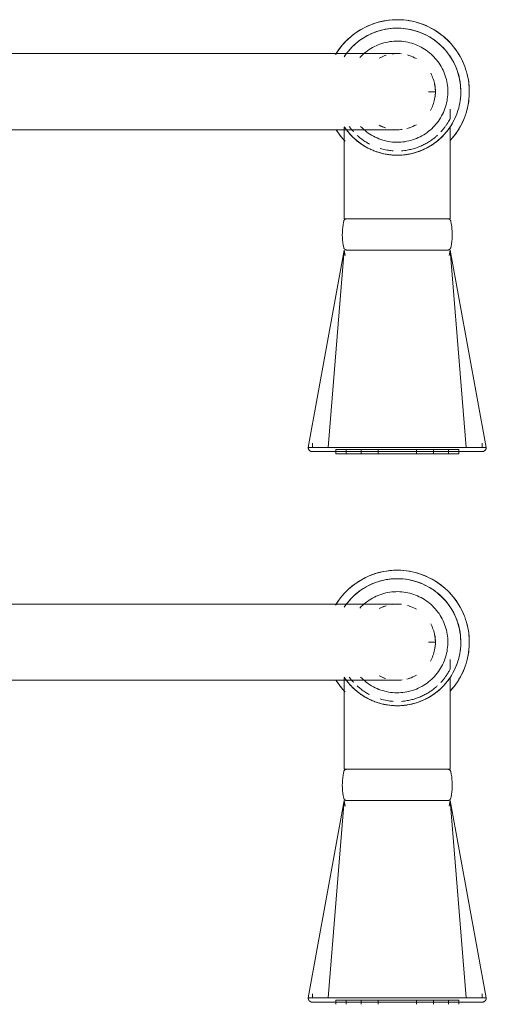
# Model space of a CAD drawing. Header units: millimetres. Extents: x -281 to 121694, y -16481 to 65128.
# Tile 228 of 256: x 17391 to 17501, y 48469 to 48701. Entities that reach past the tile are written whole.
import ezdxf

# ---------------------------------------------------------------- set-up
doc = ezdxf.new("R2010")
doc.units = ezdxf.units.MM
doc.layers.add('A--L74__VasteSanitaireVoorz', color=1, linetype='Continuous', lineweight=5)
doc.layers.add('A--L82__LosseGebruikersInvent', color=1, linetype='Continuous', lineweight=5)

# ---------------------------------------------------------------- blocks, each defined once
blk = doc.blocks.new('NLRS_82_FU_UN_spoekbak_gen_kad - spoelbak dxbxh 900x1200x957-V392-L_80_ 13')
at = {"layer": 'A--L74__VasteSanitaireVoorz'}
for p, q in [((37.39, -44.82), (84, -36.32)), ((84, -41.04), (84, -36.32)), ((167.39, -44.82), (214, -36.32)), ((214, -41.04), (214, -36.32)), ((84, -37.32), (83, -37.32)), ((214, -37.32), (213, -37.32)), ((37.39, -44.82), (84, -41.04)), ((84, -73.61), (84, -41.04)), ((167.39, -44.82), (214, -41.04)), ((214, -73.61), (214, -41.04)), ((85.5, -42.82), (84.5, -42.82)), ((84.5, -42.82), (84.5, -71.82)), ((84.5, -42.82), (84.5, -71.82)), ((85.5, -71.82), (85.5, -42.82)), ((85.5, -71.82), (85.5, -42.82)), ((215.5, -42.82), (214.5, -42.82)), ((214.5, -42.82), (214.5, -71.82)), ((214.5, -42.82), (214.5, -71.82)), ((6.3, -44.82), (4.1, -44.82)), ((30, -44.82), (8.29, -44.82)), ((30, -69.82), (30, -44.82)), ((38.71, -45.05), (37.39, -44.82)), ((37.39, -45.25), (37.39, -69.4)), ((85.5, -45.24), (84.5, -45.24)), ((84.5, -45.24), (84.5, -69.41)), ((84.5, -45.24), (84.5, -69.41)), ((84.5, -69.41), (84.5, -45.24)), ((84.5, -69.41), (84.5, -45.24)), ((85.5, -69.41), (85.5, -45.24)), ((85.5, -69.41), (85.5, -45.24)), ((85.5, -45.24), (85.5, -69.41)), ((85.5, -45.24), (85.5, -69.41)), ((136.3, -44.82), (134.1, -44.82)), ((160, -44.82), (138.29, -44.82)), ((160, -69.82), (160, -44.82)), ((168.71, -45.05), (167.39, -44.82)), ((167.39, -45.25), (167.39, -69.4)), ((215.5, -45.24), (214.5, -45.24)), ((214.5, -45.24), (214.5, -69.41)), ((214.5, -45.24), (214.5, -69.41)), ((214.5, -69.41), (214.5, -45.24)), ((214.5, -69.41), (214.5, -45.24)), ((0, -48.49), (0, -49.97)), ((85.5, -48.79), (84.5, -48.79)), ((84.5, -48.79), (84.5, -65.85)), ((84.5, -48.79), (84.5, -65.85)), ((84.5, -65.85), (84.5, -48.79)), ((84.5, -65.85), (84.5, -48.79)), ((85.5, -65.85), (85.5, -48.79)), ((85.5, -65.85), (85.5, -48.79)), ((85.5, -48.79), (85.5, -65.85)), ((85.5, -48.79), (85.5, -65.85)), ((130, -48.49), (130, -49.97)), ((215.5, -48.79), (214.5, -48.79)), ((214.5, -48.79), (214.5, -65.85)), ((214.5, -48.79), (214.5, -65.85)), ((214.5, -65.85), (214.5, -48.79)), ((214.5, -65.85), (214.5, -48.79)), ((85.5, -52.79), (84.5, -52.79)), ((84.5, -52.79), (84.5, -61.86)), ((84.5, -52.79), (84.5, -61.86)), ((84.5, -61.86), (84.5, -52.79)), ((84.5, -61.86), (84.5, -52.79)), ((85.5, -61.86), (85.5, -52.79)), ((85.5, -61.86), (85.5, -52.79)), ((85.5, -52.79), (85.5, -61.86)), ((85.5, -52.79), (85.5, -61.86)), ((215.5, -52.79), (214.5, -52.79)), ((214.5, -52.79), (214.5, -61.86)), ((214.5, -52.79), (214.5, -61.86)), ((214.5, -61.86), (214.5, -52.79)), ((214.5, -61.86), (214.5, -52.79)), ((84, -59.18), (84, -55.47)), ((214, -59.18), (214, -55.47)), ((84.5, -61.86), (85.5, -61.86)), ((214.5, -61.86), (215.5, -61.86)), ((84.5, -65.85), (85.5, -65.85)), ((214.5, -65.85), (215.5, -65.85)), ((37.39, -69.82), (38.71, -69.6)), ((84.5, -69.41), (85.5, -69.41)), ((167.39, -69.82), (168.71, -69.6)), ((214.5, -69.41), (215.5, -69.41)), ((8.39, -69.82), (30, -69.82)), ((37.39, -69.82), (84, -78.33)), ((37.39, -69.82), (84, -73.61)), ((84.5, -71.82), (85.5, -71.82)), ((138.39, -69.82), (160, -69.82)), ((167.39, -69.82), (214, -78.33)), ((167.39, -69.82), (214, -73.61)), ((214.5, -71.82), (215.5, -71.82)), ((84, -78.33), (84, -73.61)), ((214, -78.33), (214, -73.61)), ((83, -77.33), (84, -77.33)), ((213, -77.33), (214, -77.33)), ((-9, -87.32), (-9, -177.32)), ((9, -177.32), (9, -87.32)), ((121, -87.32), (121, -177.32)), ((139, -177.32), (139, -87.32))]:
    blk.add_line(p, q, dxfattribs=at)
at = {"layer": 'A--L74__VasteSanitaireVoorz', "flags": 128}
for points in [[(84, -36.32), (84.04, -36.32), (84.08, -36.32), (84.12, -36.33), (84.16, -36.33), (84.2, -36.34), (84.24, -36.35), (84.28, -36.36), (84.31, -36.37), (84.35, -36.38), (84.39, -36.4), (84.43, -36.41), (84.46, -36.43), (84.5, -36.45), (84.53, -36.47), (84.56, -36.49), (84.6, -36.52), (84.63, -36.54), (84.66, -36.57), (84.69, -36.59), (84.72, -36.62), (84.74, -36.65), (84.77, -36.68), (84.8, -36.71), (84.82, -36.75), (84.84, -36.78), (84.86, -36.81), (84.88, -36.85), (84.9, -36.88), (84.92, -36.92), (84.93, -36.96), (84.95, -36.99), (84.96, -37.03), (84.97, -37.07), (84.98, -37.11), (84.99, -37.15), (84.99, -37.19), (85, -37.23), (85, -37.27), (85, -37.31), (85, -37.32)], [(214, -36.32), (214.04, -36.32), (214.08, -36.32), (214.12, -36.33), (214.16, -36.33), (214.2, -36.34), (214.24, -36.35), (214.28, -36.36), (214.31, -36.37), (214.35, -36.38), (214.39, -36.4), (214.43, -36.41), (214.46, -36.43), (214.5, -36.45), (214.53, -36.47), (214.56, -36.49), (214.6, -36.52), (214.63, -36.54), (214.66, -36.57), (214.69, -36.59), (214.72, -36.62), (214.74, -36.65), (214.77, -36.68), (214.8, -36.71), (214.82, -36.75), (214.84, -36.78), (214.86, -36.81), (214.88, -36.85), (214.9, -36.88), (214.92, -36.92), (214.93, -36.96), (214.95, -36.99), (214.96, -37.03), (214.97, -37.07), (214.98, -37.11), (214.99, -37.15), (214.99, -37.19), (215, -37.23), (215, -37.27), (215, -37.31), (215, -37.32)], [(85, -37.32), (85, -37.32), (85, -37.34), (85, -37.36), (85, -37.4), (85, -37.43)], [(85, -41.36), (85, -41.14), (85, -40.92), (85, -40.7), (85, -40.49), (85, -40.28), (85, -40.07), (85, -39.87), (85, -39.68), (85, -39.49), (85, -39.31), (85, -39.13), (85, -38.97), (85, -38.8), (85, -38.65), (85, -38.5), (85, -38.36), (85, -38.23), (85, -38.11), (85, -37.99), (85, -37.89), (85, -37.79), (85, -37.7), (85, -37.62), (85, -37.55), (85, -37.49), (85, -37.44), (85, -37.39), (85, -37.36), (85, -37.34), (85, -37.32), (85, -37.32)], [(85, -37.43), (85, -37.84), (85, -38.33), (85, -38.89), (85, -39.53), (85, -40.24), (85, -41.03), (85, -41.88), (85, -42.81), (85, -43.8), (85, -44.86), (85, -45.99), (85, -47.18), (85, -48.43), (85, -49.74), (85, -51.11), (85, -52.53), (85, -53.39)], [(215, -37.32), (215, -37.32), (215, -37.34), (215, -37.36), (215, -37.4), (215, -37.43)], [(215, -41.36), (215, -41.14), (215, -40.92), (215, -40.7), (215, -40.49), (215, -40.28), (215, -40.07), (215, -39.87), (215, -39.68), (215, -39.49), (215, -39.31), (215, -39.13), (215, -38.97), (215, -38.8), (215, -38.65), (215, -38.5), (215, -38.36), (215, -38.23), (215, -38.11), (215, -37.99), (215, -37.89), (215, -37.79), (215, -37.7), (215, -37.62), (215, -37.55), (215, -37.49), (215, -37.44), (215, -37.39), (215, -37.36), (215, -37.34), (215, -37.32), (215, -37.32)], [(215, -37.43), (215, -37.84), (215, -38.33), (215, -38.89), (215, -39.53), (215, -40.24), (215, -41.03), (215, -41.88), (215, -42.81), (215, -43.8), (215, -44.86), (215, -45.99), (215, -47.18), (215, -48.43), (215, -49.74), (215, -51.11), (215, -52.53), (215, -53.39)], [(0, -40.32), (-0.68, -40.34), (-1.36, -40.38), (-2.04, -40.45), (-2.71, -40.54), (-3.38, -40.66), (-4.04, -40.81), (-4.7, -40.99), (-5.35, -41.19), (-5.99, -41.41), (-6.62, -41.67), (-7.24, -41.94), (-7.85, -42.25), (-8.45, -42.57), (-9.03, -42.92), (-9.6, -43.29), (-10.15, -43.69), (-10.69, -44.11), (-11.21, -44.54), (-11.71, -45), (-12.2, -45.48), (-12.66, -45.98), (-13.1, -46.49), (-13.53, -47.03), (-13.93, -47.57), (-14.31, -48.14), (-14.66, -48.72), (-14.99, -49.31), (-15.3, -49.92), (-15.59, -50.54), (-15.84, -51.16), (-16.08, -51.8), (-16.29, -52.45), (-16.47, -53.11), (-16.62, -53.77), (-16.75, -54.43), (-16.85, -55.11), (-16.93, -55.78), (-16.98, -56.46), (-17, -57.14), (-16.99, -57.82), (-16.96, -58.5), (-16.9, -59.18), (-16.81, -59.85), (-16.7, -60.52), (-16.56, -61.19), (-16.39, -61.85), (-16.19, -62.5), (-15.97, -63.14), (-15.73, -63.77), (-15.46, -64.4), (-15.16, -65.01), (-14.84, -65.61), (-14.5, -66.2), (-14.13, -66.77), (-13.74, -67.33), (-13.33, -67.87), (-12.9, -68.39), (-12.45, -68.9), (-11.97, -69.39), (-11.48, -69.86), (-10.97, -70.31), (-10.44, -70.74), (-9.9, -71.14), (-9.34, -71.53), (-8.76, -71.89)], [(11.48, -44.79), (10.97, -44.34), (10.44, -43.91), (9.9, -43.5), (9.34, -43.12), (8.76, -42.76), (8.17, -42.42), (7.57, -42.1), (6.96, -41.81), (6.33, -41.55), (5.69, -41.31), (5.05, -41.09), (4.4, -40.9), (3.74, -40.74), (3.07, -40.6), (2.4, -40.49), (1.72, -40.41), (1.05, -40.36), (0.37, -40.33), (0, -40.32)], [(85, -73.28), (85, -71.42), (85, -69.53), (85, -67.62), (85, -65.7), (85, -63.76), (85, -61.81), (85, -59.86), (85, -57.9), (85, -55.94), (85, -53.98), (85, -52.03), (85, -50.09), (85, -48.15), (85, -46.24), (85, -44.34), (85, -42.46), (85, -41.36)], [(130, -40.32), (129.32, -40.34), (128.64, -40.38), (127.96, -40.45), (127.29, -40.54), (126.62, -40.66), (125.96, -40.81), (125.3, -40.99), (124.65, -41.19), (124.01, -41.41), (123.38, -41.67), (122.76, -41.94), (122.15, -42.25), (121.55, -42.57), (120.97, -42.92), (120.4, -43.29), (119.85, -43.69), (119.31, -44.11), (118.79, -44.54), (118.29, -45), (117.8, -45.48), (117.34, -45.98), (116.9, -46.49), (116.47, -47.03), (116.07, -47.57), (115.69, -48.14), (115.34, -48.72), (115.01, -49.31), (114.7, -49.92), (114.41, -50.54), (114.16, -51.16), (113.92, -51.8), (113.71, -52.45), (113.53, -53.11), (113.38, -53.77), (113.25, -54.43), (113.15, -55.11), (113.07, -55.78), (113.02, -56.46), (113, -57.14), (113.01, -57.82), (113.04, -58.5), (113.1, -59.18), (113.19, -59.85), (113.3, -60.52), (113.44, -61.19), (113.61, -61.85), (113.81, -62.5), (114.03, -63.14), (114.27, -63.77), (114.54, -64.4), (114.84, -65.01), (115.16, -65.61), (115.5, -66.2), (115.87, -66.77), (116.26, -67.33), (116.67, -67.87), (117.1, -68.39), (117.55, -68.9), (118.03, -69.39), (118.52, -69.86), (119.03, -70.31), (119.56, -70.74), (120.1, -71.14), (120.66, -71.53), (121.24, -71.89)], [(141.48, -44.79), (140.97, -44.34), (140.44, -43.91), (139.9, -43.5), (139.34, -43.12), (138.76, -42.76), (138.17, -42.42), (137.57, -42.1), (136.96, -41.81), (136.33, -41.55), (135.69, -41.31), (135.05, -41.09), (134.4, -40.9), (133.74, -40.74), (133.07, -40.6), (132.4, -40.49), (131.72, -40.41), (131.05, -40.36), (130.37, -40.33), (130, -40.32)], [(215, -73.28), (215, -71.42), (215, -69.53), (215, -67.62), (215, -65.7), (215, -63.76), (215, -61.81), (215, -59.86), (215, -57.9), (215, -55.94), (215, -53.98), (215, -52.03), (215, -50.09), (215, -48.15), (215, -46.24), (215, -44.34), (215, -42.46), (215, -41.36)], [(0, -42.32), (-0.6, -42.34), (-1.2, -42.37), (-1.8, -42.43), (-2.39, -42.52), (-2.98, -42.62), (-3.57, -42.75), (-4.15, -42.91), (-4.72, -43.09), (-5.28, -43.29), (-5.84, -43.51), (-6.39, -43.75), (-6.93, -44.02), (-7.45, -44.31), (-7.97, -44.62), (-8.47, -44.94), (-8.96, -45.29), (-9.43, -45.66), (-9.89, -46.05), (-10.33, -46.45), (-10.76, -46.87), (-11.17, -47.31), (-11.56, -47.77), (-11.93, -48.24), (-12.29, -48.72), (-12.62, -49.22), (-12.94, -49.73), (-13.23, -50.25), (-13.5, -50.79), (-13.75, -51.33), (-13.98, -51.89), (-14.19, -52.45), (-14.37, -53.02), (-14.53, -53.6), (-14.67, -54.19), (-14.78, -54.77), (-14.87, -55.37), (-14.94, -55.96), (-14.98, -56.56), (-15, -57.16), (-14.99, -57.76), (-14.96, -58.36), (-14.91, -58.96), (-14.83, -59.55), (-14.73, -60.15), (-14.61, -60.73), (-14.46, -61.31), (-14.29, -61.89), (-14.09, -62.46), (-13.88, -63.02), (-13.64, -63.57), (-13.38, -64.11), (-13.1, -64.64), (-12.79, -65.15), (-12.47, -65.66), (-12.13, -66.15), (-11.76, -66.63), (-11.38, -67.09), (-10.98, -67.54), (-10.57, -67.97), (-10.13, -68.38), (-9.68, -68.78), (-9.22, -69.16), (-8.73, -69.52), (-8.24, -69.86)], [(8.47, -69.7), (8.96, -69.36), (9.43, -68.99), (9.89, -68.6), (10.33, -68.2), (10.76, -67.77), (11.17, -67.34), (11.56, -66.88), (11.93, -66.41), (12.29, -65.93), (12.62, -65.43), (12.94, -64.92), (13.23, -64.39), (13.5, -63.86), (13.75, -63.31), (13.98, -62.76), (14.19, -62.2), (14.37, -61.62), (14.53, -61.05), (14.67, -60.46), (14.78, -59.87), (14.87, -59.28), (14.94, -58.68), (14.98, -58.09), (15, -57.49), (14.99, -56.89), (14.96, -56.29), (14.91, -55.69), (14.83, -55.09), (14.73, -54.5), (14.61, -53.92), (14.46, -53.33), (14.29, -52.76), (14.09, -52.19), (13.88, -51.63), (13.64, -51.08), (13.38, -50.54), (13.1, -50.01), (12.79, -49.49), (12.47, -48.99), (12.13, -48.5), (11.76, -48.02), (11.38, -47.56), (10.98, -47.11), (10.57, -46.68), (10.13, -46.26), (9.68, -45.87), (9.22, -45.49), (8.73, -45.13), (8.24, -44.79), (7.73, -44.47), (7.21, -44.17), (6.68, -43.89), (6.14, -43.64), (5.59, -43.4), (5.02, -43.19), (4.46, -43), (3.88, -42.83), (3.3, -42.69), (2.71, -42.57), (2.12, -42.47), (1.52, -42.4), (0.92, -42.35), (0.32, -42.33), (0, -42.32)], [(130, -42.32), (129.4, -42.34), (128.8, -42.37), (128.2, -42.43), (127.61, -42.52), (127.02, -42.62), (126.43, -42.75), (125.85, -42.91), (125.28, -43.09), (124.72, -43.29), (124.16, -43.51), (123.61, -43.75), (123.07, -44.02), (122.55, -44.31), (122.03, -44.62), (121.53, -44.94), (121.04, -45.29), (120.57, -45.66), (120.11, -46.05), (119.67, -46.45), (119.24, -46.87), (118.83, -47.31), (118.44, -47.77), (118.07, -48.24), (117.71, -48.72), (117.38, -49.22), (117.06, -49.73), (116.77, -50.25), (116.5, -50.79), (116.25, -51.33), (116.02, -51.89), (115.81, -52.45), (115.63, -53.02), (115.47, -53.6), (115.33, -54.19), (115.22, -54.77), (115.13, -55.37), (115.06, -55.96), (115.02, -56.56), (115, -57.16), (115.01, -57.76), (115.04, -58.36), (115.09, -58.96), (115.17, -59.55), (115.27, -60.15), (115.39, -60.73), (115.54, -61.31), (115.71, -61.89), (115.91, -62.46), (116.12, -63.02), (116.36, -63.57), (116.62, -64.11), (116.9, -64.64), (117.21, -65.15), (117.53, -65.66), (117.87, -66.15), (118.24, -66.63), (118.62, -67.09), (119.02, -67.54), (119.43, -67.97), (119.87, -68.38), (120.32, -68.78), (120.78, -69.16), (121.27, -69.52), (121.76, -69.86)], [(138.47, -69.7), (138.96, -69.36), (139.43, -68.99), (139.89, -68.6), (140.33, -68.2), (140.76, -67.77), (141.17, -67.34), (141.56, -66.88), (141.93, -66.41), (142.29, -65.93), (142.62, -65.43), (142.94, -64.92), (143.23, -64.39), (143.5, -63.86), (143.75, -63.31), (143.98, -62.76), (144.19, -62.2), (144.37, -61.62), (144.53, -61.05), (144.67, -60.46), (144.78, -59.87), (144.87, -59.28), (144.94, -58.68), (144.98, -58.09), (145, -57.49), (144.99, -56.89), (144.96, -56.29), (144.91, -55.69), (144.83, -55.09), (144.73, -54.5), (144.61, -53.92), (144.46, -53.33), (144.29, -52.76), (144.09, -52.19), (143.88, -51.63), (143.64, -51.08), (143.38, -50.54), (143.1, -50.01), (142.79, -49.49), (142.47, -48.99), (142.13, -48.5), (141.76, -48.02), (141.38, -47.56), (140.98, -47.11), (140.57, -46.68), (140.13, -46.26), (139.68, -45.87), (139.22, -45.49), (138.73, -45.13), (138.24, -44.79), (137.73, -44.47), (137.21, -44.17), (136.68, -43.89), (136.14, -43.64), (135.59, -43.4), (135.02, -43.19), (134.46, -43), (133.88, -42.83), (133.3, -42.69), (132.71, -42.57), (132.12, -42.47), (131.52, -42.4), (130.92, -42.35), (130.32, -42.33), (130, -42.32)], [(0, -45.39), (-0.48, -45.4), (-0.95, -45.42), (-1.43, -45.47), (-1.9, -45.54), (-2.37, -45.62), (-2.84, -45.73), (-3.3, -45.85), (-3.76, -45.99), (-4.21, -46.15), (-4.65, -46.33), (-5.08, -46.52), (-5.51, -46.74), (-5.93, -46.96), (-6.34, -47.21), (-6.74, -47.47), (-7.13, -47.75), (-7.51, -48.04), (-7.87, -48.35), (-8.22, -48.67), (-8.56, -49.01), (-8.89, -49.36), (-9.2, -49.72), (-9.5, -50.09), (-9.78, -50.48), (-10.05, -50.87), (-10.3, -51.28), (-10.53, -51.7), (-10.75, -52.12), (-10.94, -52.56), (-11.13, -53), (-11.29, -53.45), (-11.44, -53.9), (-11.56, -54.36), (-11.67, -54.83), (-11.76, -55.29), (-11.84, -55.77), (-11.89, -56.24), (-11.92, -56.72), (-11.94, -57.2), (-11.93, -57.67), (-11.91, -58.15), (-11.87, -58.63), (-11.81, -59.1), (-11.72, -59.57), (-11.63, -60.04), (-11.51, -60.5), (-11.37, -60.96), (-11.22, -61.41), (-11.05, -61.85), (-10.86, -62.29), (-10.65, -62.72), (-10.42, -63.14), (-10.18, -63.56), (-9.93, -63.96), (-9.65, -64.35), (-9.36, -64.73), (-9.06, -65.1), (-8.74, -65.45), (-8.41, -65.8), (-8.06, -66.13)], [(8.22, -65.98), (8.56, -65.64), (8.89, -65.29), (9.2, -64.93), (9.5, -64.56), (9.78, -64.17), (10.05, -63.77), (10.3, -63.37), (10.53, -62.95), (10.75, -62.53), (10.94, -62.09), (11.13, -61.65), (11.29, -61.2), (11.44, -60.75), (11.56, -60.29), (11.67, -59.82), (11.76, -59.35), (11.84, -58.88), (11.89, -58.41), (11.92, -57.93), (11.94, -57.45), (11.93, -56.98), (11.91, -56.5), (11.87, -56.02), (11.81, -55.55), (11.72, -55.08), (11.63, -54.61), (11.51, -54.15), (11.37, -53.69), (11.22, -53.24), (11.05, -52.79), (10.86, -52.36), (10.65, -51.93), (10.42, -51.5), (10.18, -51.09), (9.93, -50.69), (9.65, -50.3), (9.36, -49.92), (9.06, -49.55), (8.74, -49.19), (8.41, -48.85), (8.06, -48.52), (7.71, -48.21), (7.33, -47.9), (6.95, -47.62), (6.56, -47.35), (6.15, -47.09), (5.74, -46.86), (5.32, -46.64), (4.89, -46.43), (4.45, -46.24), (4, -46.08), (3.55, -45.92), (3.09, -45.79), (2.62, -45.68), (2.16, -45.58), (1.68, -45.51), (1.21, -45.45), (0.73, -45.41), (0.26, -45.39), (0, -45.39)], [(30, -45.42), (30, -45.39), (30, -45.36), (30.01, -45.33), (30.01, -45.3), (30.01, -45.27), (30.02, -45.24), (30.03, -45.21), (30.04, -45.18), (30.05, -45.16), (30.06, -45.13), (30.07, -45.1), (30.08, -45.07), (30.1, -45.05), (30.11, -45.02), (30.13, -45), (30.15, -44.97), (30.17, -44.95), (30.19, -44.92), (30.21, -44.9), (30.23, -44.88), (30.25, -44.86), (30.27, -44.84), (30.3, -44.82), (30.32, -44.8), (30.34, -44.79), (30.37, -44.77), (30.4, -44.76), (30.42, -44.74), (30.45, -44.73), (30.48, -44.72), (30.51, -44.71), (30.53, -44.7), (30.56, -44.69), (30.59, -44.69)], [(30, -45.42), (30, -45.43), (30, -45.46), (30, -45.5), (30, -45.57), (30, -45.66), (30, -45.76), (30, -45.88), (30, -46.02), (30, -46.18), (30, -46.36), (30, -46.55), (30, -46.76), (30, -46.99), (30, -47.24), (30, -47.5), (30, -47.78), (30, -48.07), (30, -48.37), (30, -48.7), (30, -49.03), (30, -49.38), (30, -49.74), (30, -50.11), (30, -50.5), (30, -50.89), (30, -51.3), (30, -51.71), (30, -52.14), (30, -52.57), (30, -53.01), (30, -53.46), (30, -53.91), (30, -54.37), (30, -54.83), (30, -55.3), (30, -55.77), (30, -56.24), (30, -56.72), (30, -57.2), (30, -57.67), (30, -58.15), (30, -58.62), (30, -59.09), (30, -59.56), (30, -60.03), (30, -60.49), (30, -60.95), (30, -61.4), (30, -61.84), (30, -62.28), (30, -62.71), (30, -63.13), (30, -63.54), (30, -63.94), (30, -64.33), (30, -64.71), (30, -65.08), (30, -65.43), (30, -65.77), (30, -66.1), (30, -66.42), (30, -66.72), (30, -67), (30, -67.27), (30, -67.52), (30, -67.76), (30, -67.98), (30, -68.19), (30, -68.37), (30, -68.54), (30, -68.69), (30, -68.82), (30, -68.94), (30, -69.03), (30, -69.11), (30, -69.17), (30, -69.21), (30, -69.23), (30, -69.23)], [(30, -46.46), (30, -46.28), (30, -46.11), (30, -45.96), (30, -45.82), (30, -45.71), (30, -45.62), (30, -45.54), (30, -45.48), (30, -45.44), (30, -45.42), (30, -45.42)], [(30.59, -44.69), (31.18, -44.57), (31.78, -44.48), (32.37, -44.42), (32.97, -44.38), (33.57, -44.36), (34.17, -44.37), (34.77, -44.4), (35.37, -44.45), (35.96, -44.53), (36.55, -44.64), (36.8, -44.69)], [(36.8, -44.69), (36.83, -44.69), (36.86, -44.7), (36.88, -44.71), (36.91, -44.72), (36.94, -44.73), (36.97, -44.74), (36.99, -44.76), (37.02, -44.77), (37.05, -44.79), (37.07, -44.8), (37.1, -44.82), (37.12, -44.84), (37.14, -44.86), (37.16, -44.88), (37.18, -44.9), (37.21, -44.92), (37.22, -44.95), (37.24, -44.97), (37.26, -44.99), (37.28, -45.02), (37.29, -45.05), (37.31, -45.07), (37.32, -45.1), (37.33, -45.13), (37.34, -45.15), (37.35, -45.18), (37.36, -45.21), (37.37, -45.24), (37.38, -45.27), (37.38, -45.3), (37.39, -45.33), (37.39, -45.36), (37.39, -45.39), (37.39, -45.42)], [(37.39, -69.23), (37.39, -69.22), (37.39, -69.19), (37.39, -69.14), (37.39, -69.08), (37.39, -68.99), (37.39, -68.89), (37.39, -68.77), (37.39, -68.62), (37.39, -68.47), (37.39, -68.29), (37.39, -68.09), (37.39, -67.88), (37.39, -67.66), (37.39, -67.41), (37.39, -67.15), (37.39, -66.87), (37.39, -66.58), (37.39, -66.27), (37.39, -65.95), (37.39, -65.62), (37.39, -65.27), (37.39, -64.91), (37.39, -64.54), (37.39, -64.15), (37.39, -63.76), (37.39, -63.35), (37.39, -62.93), (37.39, -62.51), (37.39, -62.08), (37.39, -61.64), (37.39, -61.19), (37.39, -60.74), (37.39, -60.28), (37.39, -59.81), (37.39, -59.35), (37.39, -58.88), (37.39, -58.4), (37.39, -57.93), (37.39, -57.45), (37.39, -56.98), (37.39, -56.5), (37.39, -56.03), (37.39, -55.55), (37.39, -55.08), (37.39, -54.62), (37.39, -54.16), (37.39, -53.7), (37.39, -53.25), (37.39, -52.81), (37.39, -52.37), (37.39, -51.94), (37.39, -51.52), (37.39, -51.11), (37.39, -50.71), (37.39, -50.32), (37.39, -49.94), (37.39, -49.57), (37.39, -49.22), (37.39, -48.87), (37.39, -48.55), (37.39, -48.23), (37.39, -47.93), (37.39, -47.65), (37.39, -47.38), (37.39, -47.12), (37.39, -46.89), (37.39, -46.67), (37.39, -46.46), (37.39, -46.28), (37.39, -46.11), (37.39, -45.96), (37.39, -45.82), (37.39, -45.71), (37.39, -45.62), (37.39, -45.54), (37.39, -45.48), (37.39, -45.44), (37.39, -45.42), (37.39, -45.42)], [(37.39, -45.42), (37.39, -45.43), (37.39, -45.46), (37.39, -45.5), (37.39, -45.57), (37.39, -45.66), (37.39, -45.76), (37.39, -45.88), (37.39, -46.02), (37.39, -46.18), (37.39, -46.36)], [(130, -45.39), (129.52, -45.4), (129.05, -45.42), (128.57, -45.47), (128.1, -45.54), (127.63, -45.62), (127.16, -45.73), (126.7, -45.85), (126.24, -45.99), (125.79, -46.15), (125.35, -46.33), (124.92, -46.52), (124.49, -46.74), (124.07, -46.96), (123.66, -47.21), (123.26, -47.47), (122.87, -47.75), (122.49, -48.04), (122.13, -48.35), (121.78, -48.67), (121.44, -49.01), (121.11, -49.36), (120.8, -49.72), (120.5, -50.09), (120.22, -50.48), (119.95, -50.87), (119.7, -51.28), (119.47, -51.7), (119.25, -52.12), (119.06, -52.56), (118.87, -53), (118.71, -53.45), (118.56, -53.9), (118.44, -54.36), (118.33, -54.83), (118.24, -55.29), (118.16, -55.77), (118.11, -56.24), (118.08, -56.72), (118.06, -57.2), (118.07, -57.67), (118.09, -58.15), (118.13, -58.63), (118.19, -59.1), (118.28, -59.57), (118.37, -60.04), (118.49, -60.5), (118.63, -60.96), (118.78, -61.41), (118.95, -61.85), (119.14, -62.29), (119.35, -62.72), (119.58, -63.14), (119.82, -63.56), (120.07, -63.96), (120.35, -64.35), (120.64, -64.73), (120.94, -65.1), (121.26, -65.45), (121.59, -65.8), (121.94, -66.13)], [(138.22, -65.98), (138.56, -65.64), (138.89, -65.29), (139.2, -64.93), (139.5, -64.56), (139.78, -64.17), (140.05, -63.77), (140.3, -63.37), (140.53, -62.95), (140.75, -62.53), (140.94, -62.09), (141.13, -61.65), (141.29, -61.2), (141.44, -60.75), (141.56, -60.29), (141.67, -59.82), (141.76, -59.35), (141.84, -58.88), (141.89, -58.41), (141.92, -57.93), (141.94, -57.45), (141.93, -56.98), (141.91, -56.5), (141.87, -56.02), (141.81, -55.55), (141.72, -55.08), (141.63, -54.61), (141.51, -54.15), (141.37, -53.69), (141.22, -53.24), (141.05, -52.79), (140.86, -52.36), (140.65, -51.93), (140.42, -51.5), (140.18, -51.09), (139.93, -50.69), (139.65, -50.3), (139.36, -49.92), (139.06, -49.55), (138.74, -49.19), (138.41, -48.85), (138.06, -48.52), (137.71, -48.21), (137.33, -47.9), (136.95, -47.62), (136.56, -47.35), (136.15, -47.09), (135.74, -46.86), (135.32, -46.64), (134.89, -46.43), (134.45, -46.24), (134, -46.08), (133.55, -45.92), (133.09, -45.79), (132.62, -45.68), (132.16, -45.58), (131.68, -45.51), (131.21, -45.45), (130.73, -45.41), (130.26, -45.39), (130, -45.39)], [(160, -45.42), (160, -45.39), (160, -45.36), (160.01, -45.33), (160.01, -45.3), (160.01, -45.27), (160.02, -45.24), (160.03, -45.21), (160.04, -45.18), (160.05, -45.16), (160.06, -45.13), (160.07, -45.1), (160.08, -45.07), (160.1, -45.05), (160.11, -45.02), (160.13, -45), (160.15, -44.97), (160.17, -44.95), (160.19, -44.92), (160.21, -44.9), (160.23, -44.88), (160.25, -44.86), (160.27, -44.84), (160.3, -44.82), (160.32, -44.8), (160.34, -44.79), (160.37, -44.77), (160.4, -44.76), (160.42, -44.74), (160.45, -44.73), (160.48, -44.72), (160.51, -44.71), (160.53, -44.7), (160.56, -44.69), (160.59, -44.69)], [(160, -45.42), (160, -45.43), (160, -45.46), (160, -45.5), (160, -45.57), (160, -45.66), (160, -45.76), (160, -45.88), (160, -46.02), (160, -46.18), (160, -46.36), (160, -46.55), (160, -46.76), (160, -46.99), (160, -47.24), (160, -47.5), (160, -47.78), (160, -48.07), (160, -48.37), (160, -48.7), (160, -49.03), (160, -49.38), (160, -49.74), (160, -50.11), (160, -50.5), (160, -50.89), (160, -51.3), (160, -51.71), (160, -52.14), (160, -52.57), (160, -53.01), (160, -53.46), (160, -53.91), (160, -54.37), (160, -54.83), (160, -55.3), (160, -55.77), (160, -56.24), (160, -56.72), (160, -57.2), (160, -57.67), (160, -58.15), (160, -58.62), (160, -59.09), (160, -59.56), (160, -60.03), (160, -60.49), (160, -60.95), (160, -61.4), (160, -61.84), (160, -62.28), (160, -62.71), (160, -63.13), (160, -63.54), (160, -63.94), (160, -64.33), (160, -64.71), (160, -65.08), (160, -65.43), (160, -65.77), (160, -66.1), (160, -66.42), (160, -66.72), (160, -67), (160, -67.27), (160, -67.52), (160, -67.76), (160, -67.98), (160, -68.19), (160, -68.37), (160, -68.54), (160, -68.69), (160, -68.82), (160, -68.94), (160, -69.03), (160, -69.11), (160, -69.17), (160, -69.21), (160, -69.23), (160, -69.23)], [(160, -46.46), (160, -46.28), (160, -46.11), (160, -45.96), (160, -45.82), (160, -45.71), (160, -45.62), (160, -45.54), (160, -45.48), (160, -45.44), (160, -45.42), (160, -45.42)], [(160.59, -44.69), (161.18, -44.57), (161.78, -44.48), (162.37, -44.42), (162.97, -44.38), (163.57, -44.36), (164.17, -44.37), (164.77, -44.4), (165.37, -44.45), (165.96, -44.53), (166.55, -44.64), (166.8, -44.69)], [(166.8, -44.69), (166.83, -44.69), (166.86, -44.7), (166.88, -44.71), (166.91, -44.72), (166.94, -44.73), (166.97, -44.74), (166.99, -44.76), (167.02, -44.77), (167.05, -44.79), (167.07, -44.8), (167.1, -44.82), (167.12, -44.84), (167.14, -44.86), (167.16, -44.88), (167.18, -44.9), (167.21, -44.92), (167.22, -44.95), (167.24, -44.97), (167.26, -44.99), (167.28, -45.02), (167.29, -45.05), (167.31, -45.07), (167.32, -45.1), (167.33, -45.13), (167.34, -45.15), (167.35, -45.18), (167.36, -45.21), (167.37, -45.24), (167.38, -45.27), (167.38, -45.3), (167.39, -45.33), (167.39, -45.36), (167.39, -45.39), (167.39, -45.42)], [(167.39, -69.23), (167.39, -69.22), (167.39, -69.19), (167.39, -69.14), (167.39, -69.08), (167.39, -68.99), (167.39, -68.89), (167.39, -68.77), (167.39, -68.62), (167.39, -68.47), (167.39, -68.29), (167.39, -68.09), (167.39, -67.88), (167.39, -67.66), (167.39, -67.41), (167.39, -67.15), (167.39, -66.87), (167.39, -66.58), (167.39, -66.27), (167.39, -65.95), (167.39, -65.62), (167.39, -65.27), (167.39, -64.91), (167.39, -64.54), (167.39, -64.15), (167.39, -63.76), (167.39, -63.35), (167.39, -62.93), (167.39, -62.51), (167.39, -62.08), (167.39, -61.64), (167.39, -61.19), (167.39, -60.74), (167.39, -60.28), (167.39, -59.81), (167.39, -59.35), (167.39, -58.88), (167.39, -58.4), (167.39, -57.93), (167.39, -57.45), (167.39, -56.98), (167.39, -56.5), (167.39, -56.03), (167.39, -55.55), (167.39, -55.08), (167.39, -54.62), (167.39, -54.16), (167.39, -53.7), (167.39, -53.25), (167.39, -52.81), (167.39, -52.37), (167.39, -51.94), (167.39, -51.52), (167.39, -51.11), (167.39, -50.71), (167.39, -50.32), (167.39, -49.94), (167.39, -49.57), (167.39, -49.22), (167.39, -48.87), (167.39, -48.55), (167.39, -48.23), (167.39, -47.93), (167.39, -47.65), (167.39, -47.38), (167.39, -47.12), (167.39, -46.89), (167.39, -46.67), (167.39, -46.46), (167.39, -46.28), (167.39, -46.11), (167.39, -45.96), (167.39, -45.82), (167.39, -45.71), (167.39, -45.62), (167.39, -45.54), (167.39, -45.48), (167.39, -45.44), (167.39, -45.42), (167.39, -45.42)], [(167.39, -45.42), (167.39, -45.43), (167.39, -45.46), (167.39, -45.5), (167.39, -45.57), (167.39, -45.66), (167.39, -45.76), (167.39, -45.88), (167.39, -46.02), (167.39, -46.18), (167.39, -46.36)], [(-4.33, -49.43), (-4.01, -49.27), (-3.68, -49.11), (-3.35, -48.97), (-3.01, -48.84), (-2.67, -48.73), (-2.33, -48.63), (-1.98, -48.54), (-1.63, -48.47), (-1.27, -48.41), (-0.91, -48.37), (-0.55, -48.34), (-0.19, -48.33), (0, -48.32)], [(0, -48.32), (0.36, -48.33), (0.72, -48.35), (1.08, -48.39), (1.43, -48.44), (1.79, -48.5), (2.14, -48.58), (2.49, -48.67), (2.83, -48.78), (3.17, -48.9), (3.5, -49.03), (3.83, -49.18), (4.16, -49.34), (4.47, -49.51)], [(125.67, -49.43), (125.99, -49.27), (126.32, -49.11), (126.65, -48.97), (126.99, -48.84), (127.33, -48.73), (127.67, -48.63), (128.02, -48.54), (128.37, -48.47), (128.73, -48.41), (129.09, -48.37), (129.45, -48.34), (129.81, -48.33), (130, -48.32)], [(130, -48.32), (130.36, -48.33), (130.72, -48.35), (131.08, -48.39), (131.43, -48.44), (131.79, -48.5), (132.14, -48.58), (132.49, -48.67), (132.83, -48.78), (133.17, -48.9), (133.5, -49.03), (133.83, -49.18), (134.16, -49.34), (134.47, -49.51)], [(85, -53.39), (85, -53.57), (85, -53.76), (85, -53.96), (85, -54.16), (85, -54.37), (85, -54.58), (85, -54.79), (85, -55.01), (85, -55.24), (85, -55.46), (85, -55.69), (85, -55.92), (85, -56.16), (85, -56.4), (85, -56.63), (85, -56.87), (85, -57.11), (85, -57.35), (85, -57.59), (85, -57.83), (85, -58.07), (85, -58.31), (85, -58.54), (85, -58.78), (85, -59.01), (85, -59.24), (85, -59.46), (85, -59.69), (85, -59.9), (85, -60.12), (85, -60.33), (85, -60.53), (85, -60.73), (85, -60.93), (85, -61.12), (85, -61.26)], [(215, -53.39), (215, -53.57), (215, -53.76), (215, -53.96), (215, -54.16), (215, -54.37), (215, -54.58), (215, -54.79), (215, -55.01), (215, -55.24), (215, -55.46), (215, -55.69), (215, -55.92), (215, -56.16), (215, -56.4), (215, -56.63), (215, -56.87), (215, -57.11), (215, -57.35), (215, -57.59), (215, -57.83), (215, -58.07), (215, -58.31), (215, -58.54), (215, -58.78), (215, -59.01), (215, -59.24), (215, -59.46), (215, -59.69), (215, -59.9), (215, -60.12), (215, -60.33), (215, -60.53), (215, -60.73), (215, -60.93), (215, -61.12), (215, -61.26)], [(-8.68, -54.93), (-8.57, -54.59), (-8.46, -54.24)], [(8.51, -54.4), (8.62, -54.74), (8.72, -55.09)], [(121.32, -54.93), (121.43, -54.59), (121.54, -54.24)], [(138.51, -54.4), (138.62, -54.74), (138.72, -55.09)], [(-8.92, -58.5), (-8.96, -58.14), (-8.99, -57.78), (-9, -57.42), (-9, -57.06), (-8.98, -56.7), (-8.95, -56.34)], [(-9, -57.32), (-9, -57.35), (-9, -57.42), (-9, -57.54), (-9, -57.71), (-9, -57.92), (-9, -58.18), (-9, -58.49), (-9, -58.85), (-9, -59.25), (-9, -59.69), (-9, -60.18), (-9, -60.71), (-9, -61.29), (-9, -61.91), (-9, -62.56), (-9, -63.26), (-9, -64), (-9, -64.77), (-9, -65.58), (-9, -66.42), (-9, -67.3), (-9, -68.21), (-9, -69.15), (-9, -70.12), (-9, -71.11), (-9, -72.14), (-9, -73.18), (-9, -74.25), (-9, -75.34), (-9, -76.45), (-9, -77.58), (-9, -78.72), (-9, -79.88), (-9, -81.05), (-9, -82.22), (-9, -83.41), (-9, -84.6), (-9, -85.8), (-9, -87), (-9, -87.32)], [(8.92, -56.15), (8.96, -56.51), (8.99, -56.87), (9, -57.23), (9, -57.59), (8.98, -57.95), (8.95, -58.3)], [(9, -87.32), (9, -86.12), (9, -84.93), (9, -83.73), (9, -82.54), (9, -81.36), (9, -80.19), (9, -79.03), (9, -77.89), (9, -76.76), (9, -75.64), (9, -74.55), (9, -73.47), (9, -72.42), (9, -71.39), (9, -70.38), (9, -69.41), (9, -68.46), (9, -67.54), (9, -66.66), (9, -65.8), (9, -64.98), (9, -64.2), (9, -63.46), (9, -62.75), (9, -62.08), (9, -61.45), (9, -60.87), (9, -60.32), (9, -59.82), (9, -59.36), (9, -58.95), (9, -58.58), (9, -58.26), (9, -57.99), (9, -57.76), (9, -57.58), (9, -57.45), (9, -57.36), (9, -57.33)], [(121.08, -58.5), (121.04, -58.14), (121.01, -57.78), (121, -57.42), (121, -57.06), (121.02, -56.7), (121.05, -56.34)], [(121, -57.32), (121, -57.35), (121, -57.42), (121, -57.54), (121, -57.71), (121, -57.92), (121, -58.18), (121, -58.49), (121, -58.85), (121, -59.25), (121, -59.69), (121, -60.18), (121, -60.71), (121, -61.29), (121, -61.91), (121, -62.56), (121, -63.26), (121, -64), (121, -64.77), (121, -65.58), (121, -66.42), (121, -67.3), (121, -68.21), (121, -69.15), (121, -70.12), (121, -71.11), (121, -72.14), (121, -73.18), (121, -74.25), (121, -75.34), (121, -76.45), (121, -77.58), (121, -78.72), (121, -79.88), (121, -81.05), (121, -82.22), (121, -83.41), (121, -84.6), (121, -85.8), (121, -87), (121, -87.32)], [(138.92, -56.15), (138.96, -56.51), (138.99, -56.87), (139, -57.23), (139, -57.59), (138.98, -57.95), (138.95, -58.3)], [(139, -87.32), (139, -86.12), (139, -84.93), (139, -83.73), (139, -82.54), (139, -81.36), (139, -80.19), (139, -79.03), (139, -77.89), (139, -76.76), (139, -75.64), (139, -74.55), (139, -73.47), (139, -72.42), (139, -71.39), (139, -70.38), (139, -69.41), (139, -68.46), (139, -67.54), (139, -66.66), (139, -65.8), (139, -64.98), (139, -64.2), (139, -63.46), (139, -62.75), (139, -62.08), (139, -61.45), (139, -60.87), (139, -60.32), (139, -59.82), (139, -59.36), (139, -58.95), (139, -58.58), (139, -58.26), (139, -57.99), (139, -57.76), (139, -57.58), (139, -57.45), (139, -57.36), (139, -57.33)], [(-8.1, -61.25), (-8.25, -60.92), (-8.39, -60.59), (-8.51, -60.25), (-8.62, -59.9)], [(8.57, -60.06), (8.46, -60.4), (8.33, -60.74), (8.18, -61.07), (8.03, -61.39)], [(121.9, -61.25), (121.75, -60.92), (121.61, -60.59), (121.49, -60.25), (121.38, -59.9)], [(138.57, -60.06), (138.46, -60.4), (138.33, -60.74), (138.18, -61.07), (138.03, -61.39)], [(85, -61.26), (85, -62.71), (85, -64.11), (85, -65.46), (85, -66.74), (85, -67.97), (85, -69.13), (85, -70.23), (85, -71.26), (85, -72.23), (85, -73.13), (85, -73.95), (85, -74.71), (85, -75.39), (85, -76), (85, -76.53), (85, -76.99), (85, -77.22)], [(215, -61.26), (215, -62.71), (215, -64.11), (215, -65.46), (215, -66.74), (215, -67.97), (215, -69.13), (215, -70.23), (215, -71.26), (215, -72.23), (215, -73.13), (215, -73.95), (215, -74.71), (215, -75.39), (215, -76), (215, -76.53), (215, -76.99), (215, -77.22)], [(9.03, -71.73), (9.6, -71.35), (10.15, -70.96), (10.69, -70.54), (11.21, -70.1), (11.71, -69.65)], [(30, -69.23), (30, -69.22), (30, -69.19), (30, -69.14), (30, -69.08), (30, -68.99), (30, -68.89), (30, -68.77), (30, -68.62), (30, -68.47), (30, -68.29)], [(30.59, -69.96), (30.57, -69.96), (30.54, -69.95), (30.51, -69.94), (30.48, -69.93), (30.45, -69.92), (30.42, -69.9), (30.4, -69.89), (30.37, -69.88), (30.35, -69.86), (30.32, -69.84), (30.3, -69.83), (30.27, -69.81), (30.25, -69.79), (30.23, -69.77), (30.21, -69.75), (30.19, -69.72), (30.17, -69.7), (30.15, -69.68), (30.13, -69.65), (30.12, -69.63), (30.1, -69.6), (30.09, -69.58), (30.07, -69.55), (30.06, -69.52), (30.05, -69.49), (30.04, -69.47), (30.03, -69.44), (30.02, -69.41), (30.02, -69.38), (30.01, -69.35), (30.01, -69.32), (30, -69.29), (30, -69.26), (30, -69.23)], [(37.39, -69.23), (37.39, -69.26), (37.39, -69.29), (37.39, -69.32), (37.38, -69.35), (37.38, -69.38), (37.37, -69.41), (37.36, -69.44), (37.35, -69.46), (37.34, -69.49), (37.33, -69.52), (37.32, -69.55), (37.31, -69.57), (37.29, -69.6), (37.28, -69.63), (37.26, -69.65), (37.24, -69.68), (37.23, -69.7), (37.21, -69.72), (37.19, -69.75), (37.17, -69.77), (37.14, -69.79), (37.12, -69.81), (37.1, -69.83), (37.07, -69.84), (37.05, -69.86), (37.02, -69.88), (37, -69.89), (36.97, -69.9), (36.94, -69.92), (36.91, -69.93), (36.89, -69.94), (36.86, -69.95), (36.83, -69.96), (36.8, -69.96)], [(37.39, -68.19), (37.39, -68.37), (37.39, -68.54), (37.39, -68.69), (37.39, -68.82), (37.39, -68.94), (37.39, -69.03), (37.39, -69.11), (37.39, -69.17), (37.39, -69.21), (37.39, -69.23), (37.39, -69.23)], [(139.03, -71.73), (139.6, -71.35), (140.15, -70.96), (140.69, -70.54), (141.21, -70.1), (141.71, -69.65)], [(160, -69.23), (160, -69.22), (160, -69.19), (160, -69.14), (160, -69.08), (160, -68.99), (160, -68.89), (160, -68.77), (160, -68.62), (160, -68.47), (160, -68.29)], [(160.59, -69.96), (160.57, -69.96), (160.54, -69.95), (160.51, -69.94), (160.48, -69.93), (160.45, -69.92), (160.42, -69.9), (160.4, -69.89), (160.37, -69.88), (160.35, -69.86), (160.32, -69.84), (160.3, -69.83), (160.27, -69.81), (160.25, -69.79), (160.23, -69.77), (160.21, -69.75), (160.19, -69.72), (160.17, -69.7), (160.15, -69.68), (160.13, -69.65), (160.12, -69.63), (160.1, -69.6), (160.09, -69.58), (160.07, -69.55), (160.06, -69.52), (160.05, -69.49), (160.04, -69.47), (160.03, -69.44), (160.02, -69.41), (160.02, -69.38), (160.01, -69.35), (160.01, -69.32), (160, -69.29), (160, -69.26), (160, -69.23)], [(167.39, -69.23), (167.39, -69.26), (167.39, -69.29), (167.39, -69.32), (167.38, -69.35), (167.38, -69.38), (167.37, -69.41), (167.36, -69.44), (167.35, -69.46), (167.34, -69.49), (167.33, -69.52), (167.32, -69.55), (167.31, -69.57), (167.29, -69.6), (167.28, -69.63), (167.26, -69.65), (167.24, -69.68), (167.23, -69.7), (167.21, -69.72), (167.19, -69.75), (167.17, -69.77), (167.14, -69.79), (167.12, -69.81), (167.1, -69.83), (167.07, -69.84), (167.05, -69.86), (167.02, -69.88), (167, -69.89), (166.97, -69.9), (166.94, -69.92), (166.91, -69.93), (166.89, -69.94), (166.86, -69.95), (166.83, -69.96), (166.8, -69.96)], [(167.39, -68.19), (167.39, -68.37), (167.39, -68.54), (167.39, -68.69), (167.39, -68.82), (167.39, -68.94), (167.39, -69.03), (167.39, -69.11), (167.39, -69.17), (167.39, -69.21), (167.39, -69.23), (167.39, -69.23)], [(36.8, -69.96), (36.21, -70.07), (35.61, -70.16), (35.02, -70.23), (34.42, -70.27), (33.82, -70.29), (33.22, -70.28), (32.62, -70.25), (32.02, -70.19), (31.43, -70.11), (30.84, -70.01), (30.59, -69.96)], [(166.8, -69.96), (166.21, -70.07), (165.61, -70.16), (165.02, -70.23), (164.42, -70.27), (163.82, -70.29), (163.22, -70.28), (162.62, -70.25), (162.02, -70.19), (161.43, -70.11), (160.84, -70.01), (160.59, -69.96)], [(85, -77.33), (85, -77.32), (85, -77.31), (85, -77.29), (85, -77.25), (85, -77.21), (85, -77.16), (85, -77.1), (85, -77.02), (85, -76.94), (85, -76.86), (85, -76.76), (85, -76.65), (85, -76.54), (85, -76.41), (85, -76.28), (85, -76.14), (85, -75.99), (85, -75.84), (85, -75.68), (85, -75.51), (85, -75.33), (85, -75.15), (85, -74.96), (85, -74.77), (85, -74.57), (85, -74.37), (85, -74.16), (85, -73.94), (85, -73.73), (85, -73.5), (85, -73.28)], [(215, -77.33), (215, -77.32), (215, -77.31), (215, -77.29), (215, -77.25), (215, -77.21), (215, -77.16), (215, -77.1), (215, -77.02), (215, -76.94), (215, -76.86), (215, -76.76), (215, -76.65), (215, -76.54), (215, -76.41), (215, -76.28), (215, -76.14), (215, -75.99), (215, -75.84), (215, -75.68), (215, -75.51), (215, -75.33), (215, -75.15), (215, -74.96), (215, -74.77), (215, -74.57), (215, -74.37), (215, -74.16), (215, -73.94), (215, -73.73), (215, -73.5), (215, -73.28)], [(85, -77.33), (85, -77.37), (85, -77.41), (84.99, -77.45), (84.99, -77.49), (84.98, -77.53), (84.97, -77.57), (84.96, -77.61), (84.95, -77.64), (84.94, -77.68), (84.92, -77.72), (84.9, -77.76), (84.89, -77.79), (84.87, -77.83), (84.85, -77.86), (84.83, -77.89), (84.8, -77.93), (84.78, -77.96), (84.75, -77.99), (84.72, -78.02), (84.7, -78.05), (84.67, -78.07), (84.64, -78.1), (84.61, -78.12), (84.57, -78.15), (84.54, -78.17), (84.51, -78.19), (84.47, -78.21), (84.44, -78.23), (84.4, -78.25), (84.36, -78.26), (84.32, -78.27), (84.29, -78.29), (84.25, -78.3), (84.21, -78.31), (84.17, -78.31), (84.13, -78.32), (84.09, -78.33), (84.05, -78.33), (84.01, -78.33), (84, -78.33)], [(85, -77.22), (85, -77.26), (85, -77.29), (85, -77.31), (85, -77.33), (85, -77.33)], [(215, -77.33), (215, -77.37), (215, -77.41), (214.99, -77.45), (214.99, -77.49), (214.98, -77.53), (214.97, -77.57), (214.96, -77.61), (214.95, -77.64), (214.94, -77.68), (214.92, -77.72), (214.9, -77.76), (214.89, -77.79), (214.87, -77.83), (214.85, -77.86), (214.83, -77.89), (214.8, -77.93), (214.78, -77.96), (214.75, -77.99), (214.72, -78.02), (214.7, -78.05), (214.67, -78.07), (214.64, -78.1), (214.61, -78.12), (214.57, -78.15), (214.54, -78.17), (214.51, -78.19), (214.47, -78.21), (214.44, -78.23), (214.4, -78.25), (214.36, -78.26), (214.32, -78.27), (214.29, -78.29), (214.25, -78.3), (214.21, -78.31), (214.17, -78.31), (214.13, -78.32), (214.09, -78.33), (214.05, -78.33), (214.01, -78.33), (214, -78.33)], [(215, -77.22), (215, -77.26), (215, -77.29), (215, -77.31), (215, -77.33), (215, -77.33)]]:
    blk.add_lwpolyline(points, dxfattribs=at)
at = {"layer": 'A--L74__VasteSanitaireVoorz'}
for centre, radius, start, end in [((0, -57.32), 17, 111.152, 238.6989), ((0, -57.32), 17, 90, 104.9714), ((0, -57.32), 17, 75.0026, 90), ((0, -57.32), 17, 49.3307, 68.7456), ((130, -57.32), 17, 111.152, 238.6989), ((130, -57.32), 17, 90, 104.9714), ((130, -57.32), 17, 75.0026, 90), ((130, -57.32), 17, 49.3307, 68.7456), ((0, -57.32), 15, 90, 235.403), ((0, -57.32), 15, 82.7828, 90), ((0, -57.32), 15, 64.2332, 74.1694), ((130, -57.32), 15, 90, 235.403), ((130, -57.32), 15, 82.7828, 90), ((130, -57.32), 15, 64.2332, 74.1694), ((0, -57.32), 15, 45.7612, 60.3702), ((130, -57.32), 15, 45.7612, 60.3702), ((0, -57.32), 9, 90, 101.5585), ((0, -57.32), 9, 90, 101.5585), ((0, -57.32), 9, 90, 101.5585), ((0, -57.32), 9, 78.4415, 90), ((0, -57.32), 9, 78.4415, 90), ((0, -57.32), 9, 78.4415, 90), ((0, -57.32), 15, 28.9705, 44.2753), ((130, -57.32), 9, 90, 101.5585), ((130, -57.32), 9, 90, 101.5585), ((130, -57.32), 9, 90, 101.5585), ((130, -57.32), 9, 78.4415, 90), ((130, -57.32), 9, 78.4415, 90), ((130, -57.32), 9, 78.4415, 90), ((130, -57.32), 15, 28.9705, 44.2753), ((0, -57.32), 9, 150, 161.5585), ((0, -57.32), 9, 150, 161.5585), ((0, -57.32), 9, 150, 161.5585), ((0, -57.32), 9, 18.4415, 30), ((0, -57.32), 9, 18.4415, 30), ((0, -57.32), 9, 18.4415, 30), ((0, -57.32), 15, 1.8316, 22.8028), ((130, -57.32), 9, 150, 161.5585), ((130, -57.32), 9, 150, 161.5585), ((130, -57.32), 9, 150, 161.5585), ((130, -57.32), 9, 18.4415, 30), ((130, -57.32), 9, 18.4415, 30), ((130, -57.32), 9, 18.4415, 30), ((130, -57.32), 15, 1.8316, 22.8028), ((0, -57.32), 15, 343.9594, 358.1699), ((130, -57.32), 15, 343.9594, 358.1699), ((0, -57.32), 9, 198.4415, 208.2372), ((0, -57.32), 9, 198.4415, 208.2372), ((0, -57.32), 9, 198.4415, 208.2372), ((0, -57.32), 9, 331.8368, 341.5585), ((0, -57.32), 9, 331.8368, 341.5585), ((0, -57.32), 9, 331.8368, 341.5585), ((130, -57.32), 9, 198.4415, 208.2372), ((130, -57.32), 9, 198.4415, 208.2372), ((130, -57.32), 9, 198.4415, 208.2372), ((130, -57.32), 9, 331.8368, 341.5585), ((130, -57.32), 9, 331.8368, 341.5585), ((130, -57.32), 9, 331.8368, 341.5585), ((0, -57.32), 15, 315.7259, 331.034), ((130, -57.32), 15, 315.7259, 331.034), ((0, -57.32), 15, 305.1402, 314.2381), ((130, -57.32), 15, 305.1402, 314.2381), ((0, -57.32), 17, 301.8473, 310.6693), ((130, -57.32), 17, 301.8473, 310.6693)]:
    blk.add_arc(centre, radius, start, end, dxfattribs=at)
for points, knots in [([(6.3, -44.82), (6.43, -44.89), (6.7, -45.02), (7.15, -45.29), (7.45, -45.47), (7.69, -45.62), (7.95, -45.8), (8.33, -46.07), (8.85, -46.47), (9.28, -46.84), (9.5, -47.04)], [0, 0, 0, 0, 0.0555556, 0.0833333, 0.0972222, 0.1111111, 0.125, 0.1388889, 0.1666667, 0.1944444, 0.1944444, 0.1944444, 0.1944444]), ([(8.29, -69.82), (8.37, -69.77), (8.57, -69.64), (8.94, -69.37), (9.19, -69.18), (9.39, -69.03), (9.61, -68.84), (9.94, -68.56), (10.39, -68.15), (10.95, -67.58), (11.51, -66.96), (12.05, -66.28), (12.75, -65.26), (13.4, -64.12), (13.96, -62.84), (14.33, -61.82), (14.62, -60.74), (14.91, -59.27), (15.03, -57.72), (14.97, -56.14), (14.79, -54.63), (14.36, -52.8), (13.7, -51.14), (13.08, -49.96), (12.58, -49.13), (12.04, -48.37), (11.51, -47.69), (10.95, -47.06), (10.39, -46.49), (9.94, -46.08), (9.61, -45.8), (9.39, -45.62), (9.18, -45.46), (8.94, -45.28), (8.57, -45.01), (8.37, -44.88), (8.29, -44.82)], [0, 0, 0, 0, 0.055556, 0.083333, 0.097222, 0.111111, 0.125, 0.138889, 0.166667, 0.194444, 0.222222, 0.25, 0.277778, 0.333333, 0.361111, 0.388889, 0.416667, 0.444444, 0.5, 0.527778, 0.555556, 0.611111, 0.666667, 0.694444, 0.722222, 0.75, 0.777778, 0.805556, 0.833333, 0.861111, 0.875, 0.888889, 0.902778, 0.916667, 0.944444, 1, 1, 1, 1]), ([(136.3, -44.82), (136.43, -44.89), (136.7, -45.02), (137.15, -45.29), (137.45, -45.47), (137.69, -45.62), (137.95, -45.8), (138.33, -46.07), (138.85, -46.47), (139.28, -46.84), (139.5, -47.04)], [0, 0, 0, 0, 0.0555556, 0.0833333, 0.0972222, 0.1111111, 0.125, 0.1388889, 0.1666667, 0.1944444, 0.1944444, 0.1944444, 0.1944444]), ([(138.29, -69.82), (138.37, -69.77), (138.57, -69.64), (138.94, -69.37), (139.19, -69.18), (139.39, -69.03), (139.61, -68.84), (139.94, -68.56), (140.39, -68.15), (140.95, -67.58), (141.51, -66.96), (142.05, -66.28), (142.75, -65.26), (143.4, -64.12), (143.96, -62.84), (144.33, -61.82), (144.62, -60.74), (144.91, -59.27), (145.03, -57.72), (144.97, -56.14), (144.79, -54.63), (144.36, -52.8), (143.7, -51.14), (143.08, -49.96), (142.58, -49.13), (142.04, -48.37), (141.51, -47.69), (140.95, -47.06), (140.39, -46.49), (139.94, -46.08), (139.61, -45.8), (139.39, -45.62), (139.18, -45.46), (138.94, -45.28), (138.57, -45.01), (138.37, -44.88), (138.29, -44.82)], [0, 0, 0, 0, 0.055556, 0.083333, 0.097222, 0.111111, 0.125, 0.138889, 0.166667, 0.194444, 0.222222, 0.25, 0.277778, 0.333333, 0.361111, 0.388889, 0.416667, 0.444444, 0.5, 0.527778, 0.555556, 0.611111, 0.666667, 0.694444, 0.722222, 0.75, 0.777778, 0.805556, 0.833333, 0.861111, 0.875, 0.888889, 0.902778, 0.916667, 0.944444, 1, 1, 1, 1]), ([(10.3, -47.85), (10.45, -48), (10.79, -48.39), (11.32, -49.06), (11.87, -49.88), (12.38, -50.77), (12.85, -51.73), (13.25, -52.76), (13.58, -53.85), (13.83, -55.03), (13.93, -55.88), (13.97, -56.35)], [0.2305109, 0.2305109, 0.2305109, 0.2305109, 0.25, 0.2777778, 0.3055556, 0.3333333, 0.3611111, 0.3888889, 0.4166667, 0.4444444, 0.4772922, 0.4772922, 0.4772922, 0.4772922]), ([(140.3, -47.85), (140.45, -48), (140.79, -48.39), (141.32, -49.06), (141.87, -49.88), (142.38, -50.77), (142.85, -51.73), (143.25, -52.76), (143.58, -53.85), (143.83, -55.03), (143.93, -55.88), (143.97, -56.35)], [0.2305109, 0.2305109, 0.2305109, 0.2305109, 0.25, 0.2777778, 0.3055556, 0.3333333, 0.3611111, 0.3888889, 0.4166667, 0.4444444, 0.4772922, 0.4772922, 0.4772922, 0.4772922]), ([(13.97, -58.3), (13.96, -58.37), (13.92, -58.84), (13.79, -59.88), (13.57, -60.82), (13.4, -61.37)], [0.52279602, 0.52279602, 0.52279602, 0.52279602, 0.52777778, 0.55555556, 0.59787915, 0.59787915, 0.59787915, 0.59787915]), ([(143.97, -58.3), (143.96, -58.37), (143.92, -58.84), (143.79, -59.88), (143.57, -60.82), (143.4, -61.37)], [0.52279602, 0.52279602, 0.52279602, 0.52279602, 0.52777778, 0.55555556, 0.59787915, 0.59787915, 0.59787915, 0.59787915]), ([(12.38, -63.87), (12.3, -64.02), (12.13, -64.32), (11.78, -64.9), (11.32, -65.58), (10.79, -66.26), (10.45, -66.65), (10.3, -66.8)], [0.6666667, 0.6666667, 0.6666667, 0.6666667, 0.6805556, 0.6944444, 0.7222222, 0.75, 0.7695525, 0.7695525, 0.7695525, 0.7695525]), ([(142.38, -63.87), (142.3, -64.02), (142.13, -64.32), (141.78, -64.9), (141.32, -65.58), (140.79, -66.26), (140.45, -66.65), (140.3, -66.8)], [0.6666667, 0.6666667, 0.6666667, 0.6666667, 0.6805556, 0.6944444, 0.7222222, 0.75, 0.7695525, 0.7695525, 0.7695525, 0.7695525])]:
    blk.add_open_spline(points, degree=3, knots=knots, dxfattribs=at)
for points in [[(9.5, -67.61), (9.28, -67.81), (8.85, -68.18), (8.44, -68.5), (8.24, -68.64)], [(139.5, -67.61), (139.28, -67.81), (138.85, -68.18), (138.44, -68.5), (138.24, -68.64)]]:
    blk.add_open_spline(points, degree=3, dxfattribs=at)

msp = doc.modelspace()

# ---------------------------------------------------------------- block references
at = {"layer": 'A--L82__LosseGebruikersInvent', "rotation": 270.0000000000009}
msp.add_blockref('NLRS_82_FU_UN_spoekbak_gen_kad - spoelbak dxbxh 900x1200x957-V392-L_80_ 13', (17537.32, 48684.25), dxfattribs=at)

doc.saveas('drawing.dxf')
